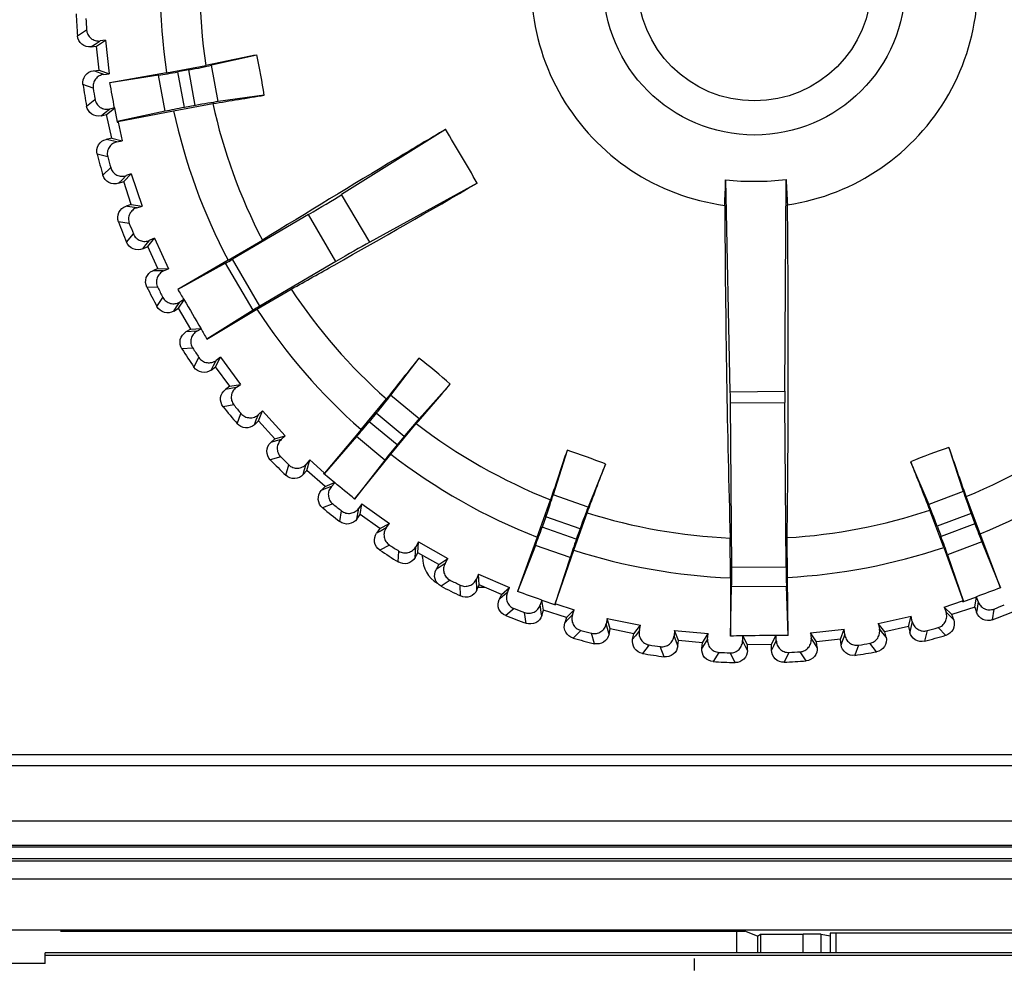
# Model space of a CAD drawing. Header units: millimetres. Extents: x 66 to 1727, y -68 to 939.
# Tile 49 of 72: x 366 to 382, y 661 to 677. Entities that reach past the tile are written whole.
import ezdxf

# ---------------------------------------------------------------- set-up
doc = ezdxf.new("R2010")
doc.units = ezdxf.units.MM
doc.header["$LTSCALE"] = 65.395
for name, color, linetype in [('03___PRT_ALL_CURVES', 7, 'CONTINUOUS'), ('07_ALL_FEATURES', 7, 'CONTINUOUS'), ('7_ALL_FEATURES', 7, 'CONTINUOUS')]:
    doc.layers.add(name, color=color, linetype=linetype)

msp = doc.modelspace()

# ---------------------------------------------------------------- linework, layer by layer
at = {"layer": '03___PRT_ALL_CURVES', "color": 40, "linetype": 'Continuous'}
for p, q in [((372.763, 667.818), (372.763, 667.849)), ((373.801, 667.318), (373.683, 667.318))]:
    msp.add_line(p, q, dxfattribs=at)
msp.add_arc((373.263, 667.818), 0.5, 180, 239.647, dxfattribs=at)
at = {"layer": '07_ALL_FEATURES', "color": 7, "linetype": 'Continuous'}
for p, q in [((367.046, 676.462), (367.197, 676.56)), ((367.267, 676.279), (367.338, 676.324)), ((367.267, 676.279), (367.36, 676.289)), ((367.338, 676.324), (367.42, 676.376)), ((367.36, 676.289), (367.51, 676.387)), ((367.404, 675.892), (367.36, 676.289)), ((367.51, 676.387), (367.42, 676.376)), ((367.51, 676.387), (367.572, 675.83)), ((370.018, 676.143), (369.265, 675.972)), ((368.523, 675.85), (369.172, 675.97)), ((369.376, 675.37), (369.265, 675.972)), ((367.312, 675.882), (367.404, 675.892)), ((367.336, 675.873), (367.312, 675.882)), ((367.483, 675.821), (367.336, 675.873)), ((367.404, 675.892), (367.572, 675.83)), ((367.483, 675.821), (367.572, 675.83)), ((368.523, 675.85), (367.58, 675.684)), ((368.391, 675.809), (367.58, 675.684)), ((368.501, 675.211), (368.391, 675.809)), ((368.89, 675.897), (368.708, 675.863)), ((368.817, 675.273), (368.708, 675.863)), ((368.998, 675.307), (368.89, 675.897)), ((367.306, 675.591), (367.137, 675.653)), ((370.14, 675.478), (369.376, 675.37)), ((367.196, 675.295), (367.336, 675.408)), ((368.639, 675.219), (369.288, 675.339)), ((368.998, 675.307), (368.817, 675.273)), ((367.436, 675.135), (367.503, 675.189)), ((367.436, 675.135), (367.527, 675.155)), ((367.503, 675.189), (367.578, 675.248)), ((367.527, 675.155), (367.66, 675.263)), ((367.613, 674.765), (367.527, 675.155)), ((367.659, 675.266), (367.578, 675.248)), ((367.659, 675.266), (367.703, 675.029)), ((368.501, 675.211), (367.701, 675.039)), ((367.716, 675.042), (368.639, 675.219)), ((367.703, 675.029), (367.708, 675.03)), ((367.716, 675.042), (367.708, 675.03)), ((367.716, 675.042), (367.718, 675.032)), ((367.716, 675.042), (367.718, 675.032)), ((367.718, 675.032), (367.786, 674.721)), ((373.145, 674.911), (371.423, 673.831)), ((367.613, 674.765), (367.522, 674.745)), ((367.547, 674.739), (367.522, 674.745)), ((367.698, 674.702), (367.547, 674.739)), ((367.613, 674.765), (367.786, 674.721)), ((367.698, 674.702), (367.786, 674.721)), ((367.546, 674.456), (367.372, 674.499)), ((367.468, 674.149), (367.596, 674.276)), ((367.785, 674.076), (367.853, 674.143)), ((367.812, 674.045), (367.938, 674.171)), ((367.938, 674.171), (367.853, 674.143)), ((367.938, 674.171), (368.115, 673.64)), ((367.724, 674.016), (367.785, 674.076)), ((367.724, 674.016), (367.812, 674.045)), ((367.938, 673.665), (367.812, 674.045)), ((373.669, 674.019), (371.888, 673.041)), ((377.863, 670.562), (377.787, 674.073)), ((378.765, 670.569), (378.788, 674.081)), ((371.888, 673.041), (371.423, 673.831)), ((367.938, 673.665), (367.85, 673.636)), ((367.938, 673.665), (368.115, 673.64)), ((368.03, 673.612), (368.115, 673.64)), ((367.875, 673.633), (367.85, 673.636)), ((368.03, 673.612), (367.875, 673.633)), ((370.873, 673.498), (369.612, 672.757)), ((371.329, 672.722), (370.873, 673.498)), ((367.904, 673.351), (367.726, 673.376)), ((367.859, 673.038), (367.972, 673.178)), ((368.127, 672.932), (368.181, 672.998)), ((368.181, 672.998), (368.242, 673.072)), ((368.211, 672.97), (368.324, 673.109)), ((368.324, 673.109), (368.242, 673.072)), ((368.324, 673.109), (368.555, 672.6)), ((369.541, 672.74), (370.111, 673.074)), ((368.127, 672.932), (368.211, 672.97)), ((368.376, 672.606), (368.211, 672.97)), ((369.541, 672.74), (368.706, 672.257)), ((369.5, 672.693), (368.706, 672.257)), ((369.958, 671.915), (369.5, 672.693)), ((370.068, 671.981), (369.612, 672.757)), ((371.329, 672.722), (370.068, 671.981)), ((368.376, 672.606), (368.292, 672.568)), ((368.473, 672.563), (368.292, 672.568)), ((368.376, 672.606), (368.555, 672.6)), ((368.473, 672.563), (368.555, 672.6)), ((368.376, 672.29), (368.196, 672.297)), ((370.019, 671.928), (370.588, 672.262)), ((368.363, 671.974), (368.461, 672.125)), ((368.688, 671.968), (368.74, 672.048)), ((368.72, 671.944), (368.812, 672.084)), ((368.81, 672.089), (368.74, 672.048)), ((368.641, 671.897), (368.688, 671.968)), ((368.641, 671.897), (368.72, 671.944)), ((368.923, 671.599), (368.72, 671.944)), ((369.19, 671.433), (370.019, 671.928)), ((369.958, 671.915), (369.19, 671.433)), ((368.923, 671.599), (368.843, 671.552)), ((369.024, 671.565), (368.843, 671.552)), ((368.923, 671.599), (369.091, 671.61)), ((369.024, 671.565), (369.094, 671.606)), ((368.955, 671.284), (368.776, 671.272)), ((368.976, 670.968), (369.058, 671.129)), ((369.299, 670.996), (369.343, 671.081)), ((369.335, 670.975), (369.416, 671.135)), ((369.416, 671.135), (369.343, 671.081)), ((369.416, 671.135), (369.748, 670.684)), ((372.702, 671.118), (372.235, 670.504)), ((369.26, 670.92), (369.299, 670.996)), ((369.26, 670.92), (369.335, 670.975)), ((369.572, 670.654), (369.335, 670.975)), ((369.572, 670.654), (369.497, 670.599)), ((369.676, 670.631), (369.497, 670.599)), ((369.572, 670.654), (369.748, 670.684)), ((369.676, 670.631), (369.748, 670.684)), ((373.223, 670.687), (372.708, 670.113)), ((377.863, 670.562), (378.765, 670.569)), ((371.745, 669.933), (372.165, 670.442)), ((372.708, 670.113), (372.235, 670.504)), ((377.866, 670.375), (378.766, 670.382)), ((377.886, 667.654), (377.866, 670.375)), ((378.786, 667.661), (378.766, 670.382)), ((369.637, 670.344), (369.46, 670.313)), ((370.111, 670.244), (370.044, 670.183)), ((370.046, 670.077), (370.111, 670.244)), ((370.111, 670.244), (370.488, 669.831)), ((369.691, 670.032), (369.755, 670.2)), ((369.978, 670.014), (370.009, 670.094)), ((369.978, 670.014), (370.046, 670.077)), ((370.009, 670.094), (370.044, 670.183)), ((370.316, 669.782), (370.046, 670.077)), ((371.996, 670.204), (371.878, 670.062)), ((372.341, 669.68), (371.878, 670.062)), ((372.459, 669.822), (371.996, 670.204)), ((371.745, 669.933), (371.14, 669.213)), ((372.24, 669.524), (372.66, 670.033)), ((370.316, 669.782), (370.248, 669.719)), ((370.339, 669.746), (370.248, 669.719)), ((370.316, 669.782), (370.488, 669.831)), ((370.422, 669.77), (370.339, 669.746)), ((370.422, 669.77), (370.488, 669.831)), ((371.671, 669.817), (371.131, 669.201)), ((372.139, 669.429), (371.671, 669.817)), ((372.459, 669.822), (372.341, 669.68)), ((375.157, 669.59), (374.93, 668.853)), ((381.485, 669.638), (381.724, 668.905)), ((370.413, 669.481), (370.24, 669.431)), ((370.895, 669.431), (370.835, 669.363)), ((370.848, 669.258), (370.895, 669.431)), ((370.895, 669.431), (371.133, 669.219)), ((371.636, 668.782), (372.24, 669.524)), ((372.139, 669.429), (371.636, 668.782)), ((380.851, 669.402), (381.151, 668.691)), ((370.499, 669.176), (370.546, 669.35)), ((370.787, 669.188), (370.81, 669.271)), ((370.787, 669.188), (370.848, 669.258)), ((370.81, 669.271), (370.835, 669.363)), ((371.148, 668.992), (370.848, 669.258)), ((375.795, 669.363), (375.507, 668.648)), ((371.123, 669.208), (371.126, 669.211)), ((371.309, 669.054), (371.123, 669.208)), ((371.14, 669.213), (371.126, 669.211)), ((371.133, 669.219), (371.14, 669.213)), ((371.133, 669.219), (371.14, 669.213)), ((371.148, 668.992), (371.086, 668.923)), ((371.163, 668.955), (371.086, 668.923)), ((371.148, 668.992), (371.306, 669.056)), ((371.254, 668.992), (371.163, 668.955)), ((371.254, 668.992), (371.309, 669.054)), ((374.664, 668.149), (374.885, 668.771)), ((375.507, 668.648), (374.93, 668.853)), ((381.724, 668.905), (381.151, 668.691)), ((382.001, 668.205), (381.771, 668.823)), ((371.275, 668.703), (371.108, 668.636)), ((371.393, 668.409), (371.421, 668.587)), ((371.677, 668.451), (371.707, 668.63)), ((371.759, 668.704), (371.707, 668.63)), ((371.731, 668.527), (371.759, 668.704)), ((371.759, 668.704), (372.215, 668.378)), ((381.399, 667.981), (381.169, 668.599)), ((371.677, 668.451), (371.731, 668.527)), ((372.057, 668.294), (371.731, 668.527)), ((374.807, 668.49), (374.745, 668.316)), ((375.373, 668.289), (374.807, 668.49)), ((375.269, 667.934), (375.49, 668.556)), ((381.852, 668.543), (381.29, 668.334)), ((381.852, 668.543), (381.917, 668.37)), ((372.057, 668.294), (372.003, 668.219)), ((372.076, 668.258), (372.003, 668.219)), ((372.057, 668.294), (372.215, 668.378)), ((372.162, 668.305), (372.076, 668.258)), ((372.162, 668.305), (372.215, 668.378)), ((375.311, 668.115), (374.745, 668.316)), ((375.373, 668.289), (375.311, 668.115)), ((381.29, 668.334), (381.355, 668.161)), ((381.917, 668.37), (381.355, 668.161)), ((374.664, 668.149), (374.337, 667.25)), ((377.867, 667.476), (377.862, 668.136)), ((378.809, 667.483), (378.804, 668.143)), ((382.342, 667.311), (382.001, 668.205)), ((372.214, 668.02), (372.055, 667.936)), ((372.64, 667.812), (372.651, 667.992)), ((372.696, 668.071), (372.651, 667.992)), ((372.686, 667.892), (372.696, 668.071)), ((372.696, 668.071), (373.183, 667.795)), ((374.634, 668.014), (374.337, 667.25)), ((375.207, 667.811), (374.634, 668.014)), ((374.96, 667.046), (375.269, 667.934)), ((381.399, 667.981), (381.721, 667.097)), ((382.033, 668.071), (381.463, 667.858)), ((382.033, 668.071), (382.342, 667.311)), ((372.362, 667.74), (372.371, 667.92)), ((372.64, 667.812), (372.686, 667.892)), ((373.034, 667.695), (372.686, 667.892)), ((373.034, 667.695), (373.183, 667.795)), ((373.138, 667.716), (373.183, 667.795)), ((375.207, 667.811), (374.955, 667.032)), ((381.463, 667.858), (381.726, 667.083)), ((373.034, 667.695), (372.988, 667.614)), ((373.057, 667.661), (372.988, 667.614)), ((373.138, 667.716), (373.057, 667.661)), ((377.886, 667.654), (378.786, 667.661)), ((373.219, 667.439), (373.07, 667.338)), ((373.693, 667.54), (373.657, 667.457)), ((373.665, 667.276), (373.657, 667.457)), ((373.702, 667.361), (373.693, 667.54)), ((373.693, 667.54), (374.206, 667.316)), ((377.867, 667.476), (377.867, 666.511)), ((378.823, 666.518), (378.809, 667.483)), ((373.395, 667.176), (373.386, 667.355)), ((373.665, 667.276), (373.702, 667.361)), ((374.069, 667.201), (373.702, 667.361)), ((374.069, 667.201), (374.206, 667.316)), ((374.17, 667.233), (374.206, 667.316)), ((377.867, 666.511), (377.885, 667.333)), ((377.885, 667.333), (378.793, 667.34)), ((378.823, 666.518), (378.793, 667.34)), ((374.069, 667.201), (374.031, 667.116)), ((374.095, 667.17), (374.031, 667.116)), ((374.17, 667.233), (374.095, 667.17)), ((381.716, 667.079), (381.943, 667.164)), ((381.915, 666.993), (381.94, 667.163)), ((381.969, 667.085), (381.943, 667.164)), ((374.28, 666.966), (374.141, 666.85)), ((374.738, 667.109), (374.713, 667.029)), ((374.737, 666.871), (374.713, 667.029)), ((374.738, 667.109), (374.965, 667.028)), ((374.768, 666.939), (374.741, 667.108)), ((374.96, 667.046), (374.967, 667.033)), ((374.96, 667.046), (374.97, 667.043)), ((374.965, 667.028), (374.967, 667.033)), ((374.97, 667.043), (375.274, 666.947)), ((381.409, 666.993), (381.712, 667.094)), ((381.409, 666.993), (381.438, 666.908)), ((381.536, 666.867), (381.409, 666.993)), ((381.915, 666.993), (381.536, 666.867)), ((381.712, 667.094), (381.721, 667.097)), ((381.712, 667.094), (381.721, 667.097)), ((381.721, 667.097), (381.715, 667.084)), ((381.716, 667.079), (381.715, 667.084)), ((381.915, 666.993), (381.945, 666.905)), ((381.969, 667.085), (381.948, 666.93)), ((382.23, 666.959), (382.204, 666.781)), ((374.482, 666.722), (374.454, 666.9)), ((374.74, 666.85), (374.737, 666.871)), ((374.74, 666.85), (374.737, 666.871)), ((374.74, 666.85), (374.768, 666.939)), ((375.149, 666.818), (374.768, 666.939)), ((375.149, 666.818), (375.121, 666.73)), ((375.179, 666.79), (375.121, 666.73)), ((375.149, 666.818), (375.274, 666.947)), ((375.246, 666.861), (375.179, 666.79)), ((375.246, 666.861), (375.274, 666.947)), ((375.825, 666.803), (375.808, 666.715)), ((375.872, 666.63), (375.825, 666.803)), ((375.825, 666.803), (376.374, 666.691)), ((380.313, 666.721), (380.86, 666.841)), ((380.816, 666.668), (380.86, 666.841)), ((380.879, 666.753), (380.86, 666.841)), ((381.505, 666.84), (381.438, 666.908)), ((381.565, 666.779), (381.505, 666.84)), ((381.565, 666.779), (381.536, 666.867)), ((381.948, 666.93), (381.945, 666.905)), ((375.848, 666.56), (375.808, 666.715)), ((375.853, 666.539), (375.872, 666.63)), ((376.264, 666.55), (375.872, 666.63)), ((376.264, 666.55), (376.374, 666.691)), ((376.356, 666.603), (376.374, 666.691)), ((379.194, 666.565), (379.75, 666.627)), ((379.689, 666.459), (379.75, 666.627)), ((379.76, 666.538), (379.75, 666.627)), ((380.313, 666.721), (380.333, 666.633)), ((380.426, 666.582), (380.313, 666.721)), ((380.392, 666.558), (380.333, 666.633)), ((380.816, 666.668), (380.426, 666.582)), ((380.816, 666.668), (380.836, 666.577)), ((380.879, 666.753), (380.842, 666.602)), ((381.432, 666.523), (381.305, 666.651)), ((375.384, 666.606), (375.258, 666.477)), ((375.61, 666.385), (375.564, 666.559)), ((375.853, 666.539), (375.848, 666.56)), ((375.853, 666.539), (375.848, 666.56)), ((376.245, 666.459), (376.264, 666.55)), ((376.29, 666.517), (376.245, 666.459)), ((376.356, 666.603), (376.29, 666.517)), ((376.938, 666.606), (376.93, 666.516)), ((376.986, 666.366), (376.93, 666.516)), ((377.002, 666.439), (376.938, 666.606)), ((376.938, 666.606), (377.495, 666.552)), ((377.4, 666.4), (377.495, 666.552)), ((377.486, 666.462), (377.429, 666.37)), ((377.486, 666.462), (377.495, 666.552)), ((378.065, 666.515), (378.066, 666.436)), ((378.146, 666.367), (378.071, 666.515)), ((378.546, 666.37), (378.619, 666.519)), ((378.625, 666.44), (378.625, 666.519)), ((379.194, 666.565), (379.204, 666.475)), ((379.291, 666.414), (379.194, 666.565)), ((379.257, 666.393), (379.204, 666.475)), ((379.76, 666.538), (379.708, 666.391)), ((380.445, 666.491), (380.392, 666.558)), ((380.445, 666.491), (380.426, 666.582)), ((380.842, 666.602), (380.836, 666.577)), ((381.125, 666.601), (381.081, 666.427)), ((376.519, 666.364), (376.408, 666.222)), ((376.767, 666.168), (376.703, 666.336)), ((376.993, 666.347), (376.986, 666.366)), ((376.993, 666.347), (376.986, 666.366)), ((376.993, 666.347), (377.002, 666.439)), ((377.4, 666.4), (377.002, 666.439)), ((377.391, 666.308), (377.4, 666.4)), ((377.429, 666.37), (377.391, 666.308)), ((378.11, 666.348), (378.066, 666.436)), ((378.147, 666.274), (378.11, 666.348)), ((378.546, 666.37), (378.146, 666.367)), ((378.147, 666.274), (378.146, 666.367)), ((378.547, 666.277), (378.546, 666.37)), ((378.578, 666.343), (378.547, 666.277)), ((378.625, 666.44), (378.578, 666.343)), ((379.302, 666.322), (379.257, 666.393)), ((379.689, 666.459), (379.291, 666.414)), ((379.302, 666.322), (379.291, 666.414)), ((379.699, 666.367), (379.689, 666.459)), ((379.708, 666.391), (379.699, 666.367)), ((379.989, 666.361), (379.928, 666.192)), ((380.286, 666.251), (380.173, 666.391)), ((377.674, 666.241), (377.578, 666.089)), ((377.941, 666.073), (377.86, 666.233)), ((378.835, 666.24), (378.755, 666.079)), ((379.118, 666.1), (379.02, 666.252)), ((389.713, 664.543), (329.813, 664.543)), ((328.263, 663.018), (391.263, 663.018)), ((328.183, 662.788), (391.343, 662.788)), ((391.313, 662.818), (328.213, 662.818)), ((328.183, 662.488), (391.343, 662.488)), ((415.463, 661.635), (304.035, 661.635)), ((366.763, 661.619), (378.106, 661.619)), ((378.315, 661.536), (378.106, 661.619)), ((378.315, 661.536), (378.363, 661.568)), ((378.363, 661.568), (378.363, 661.261)), ((378.363, 661.568), (379.068, 661.568)), ((379.068, 661.261), (379.068, 661.568)), ((379.368, 661.261), (379.368, 661.567)), ((379.52, 661.536), (379.368, 661.567)), ((379.52, 661.585), (379.52, 661.261)), ((386.006, 661.585), (379.52, 661.585)), ((378.315, 661.536), (378.315, 661.261)), ((366.513, 661.083), (366.513, 661.261)), ((413.763, 661.261), (366.513, 661.261)), ((366.513, 661.083), (364.563, 661.083)), ((413.763, 661.218), (366.513, 661.218))]:
    msp.add_line(p, q, dxfattribs=at)
for radius in [2.501, 1.936]:
    msp.add_circle((378.263, 677.318), radius, dxfattribs=at)
for centre, radius, start, end in [((378.263, 677.318), 3.7, 278.5117, 22.3584), ((378.263, 677.318), 9.85, 172.3023, 188.5678), ((378.263, 677.318), 3.7, 158.5117, 262.3584), ((378.263, 677.318), 9.191, 172.4363, 188.4338), ((378.263, 677.318), 11.25, 182.5091, 184.3611), ((378.263, 677.318), 11.092, 182.9543, 183.9159), ((402.83, 513.962), 165.467, 101.43771, 101.73674), ((358.858, 673.744), 11.415, 8.7367, 12.1335), ((378.263, 677.318), 11.25, 188.5091, 190.3611), ((336.652, 669.652), 31.512, 10.2637, 11.0368), ((378.263, 677.318), 11.092, 188.9543, 189.9159), ((343.887, 833.422), 160.112, 279.12841, 279.43744), ((378.263, 677.318), 9.191, 192.4363, 207.4978), ((378.263, 677.318), 9.85, 192.3023, 207.6946), ((349.993, 660.709), 27.16, 29.3429, 31.5272), ((378.263, 677.318), 11.25, 194.5091, 196.3611), ((378.263, 677.318), 11.092, 194.9543, 195.9159), ((350.429, 674.886), 27.369, 357.4141, 358.2996), ((378.254, 678.531), 4.482, 264.0193, 276.8509), ((406.13, 675.309), 27.369, 182.5706, 183.456), ((378.263, 677.318), 11.25, 200.5091, 202.3611), ((378.263, 677.318), 11.092, 200.9543, 201.9159), ((378.263, 677.318), 11.25, 206.5091, 208.3611), ((378.263, 677.318), 11.092, 206.9543, 207.9159), ((377.938, 677.804), 10.77, 210.9981, 212.0528), ((378.263, 677.318), 9.191, 213.3723, 228.4338), ((601.147, 808.267), 269.305, 210.37552, 210.49464), ((378.263, 677.318), 9.85, 213.1756, 228.5678), ((378.529, 676.797), 10.77, 208.8173, 209.8721), ((378.263, 677.318), 11.25, 212.5091, 214.3611), ((378.263, 677.318), 11.092, 212.9543, 213.9159), ((502.086, 567.972), 165.467, 141.43771, 141.73674), ((365.695, 662.107), 11.415, 48.7367, 52.1335), ((251.587, 774.804), 160.112, 319.12841, 319.43744), ((378.263, 677.318), 11.25, 218.5091, 220.3611), ((378.263, 677.318), 11.092, 218.9543, 219.9159), ((378.263, 677.318), 9.191, 292.4363, 308.4338), ((378.263, 677.318), 9.191, 232.4363, 248.4338), ((532.017, 616.916), 165.467, 161.43771, 161.73674), ((371.655, 658.726), 11.415, 68.7367, 72.1335), ((385.152, 658.828), 11.415, 108.7367, 112.1335), ((230.499, 616.357), 160.112, 19.12841, 19.43744), ((378.263, 677.318), 9.85, 292.3023, 308.5678), ((378.263, 677.318), 11.25, 224.5091, 226.3611), ((378.263, 677.318), 11.092, 224.9543, 225.9159), ((378.263, 677.318), 9.85, 232.3023, 248.5678), ((534.871, 729.878), 165.467, 201.43771, 201.73674), ((225.884, 725.599), 160.112, 339.12841, 339.43744), ((351.31, 644.702), 31.512, 49.8334, 50.6064), ((378.263, 677.318), 11.25, 230.5091, 232.3611), ((378.263, 677.318), 11.092, 230.9543, 231.9159), ((378.263, 677.318), 9.191, 273.3723, 288.4338), ((378.263, 677.318), 9.191, 252.4363, 267.4978), ((378.263, 677.318), 11.25, 236.5091, 238.3611), ((378.263, 677.318), 11.092, 236.9543, 237.9159), ((378.263, 677.318), 9.85, 252.3023, 267.6946), ((378.263, 677.318), 9.85, 273.1756, 288.5678), ((378.263, 677.318), 11.092, 242.9543, 243.9159), ((378.263, 677.318), 11.25, 242.5091, 244.3611), ((393.033, 637.668), 31.512, 109.8334, 110.6064), ((364.096, 637.448), 31.512, 70.2637, 71.0368), ((378.263, 677.318), 11.092, 248.9543, 249.9159), ((378.263, 677.318), 11.092, 290.9543, 291.9159), ((378.263, 677.318), 11.25, 248.5091, 250.3611), ((378.263, 677.318), 11.25, 290.5091, 292.3611), ((378.263, 677.318), 11.092, 284.9543, 285.9159), ((378.263, 677.318), 11.25, 254.5091, 256.3611), ((378.263, 677.318), 11.092, 254.9543, 255.9159), ((378.586, 634.921), 31.598, 90.9442, 91.3037), ((378.584, 635.009), 31.51, 89.9261, 90.9441), ((378.584, 634.921), 31.598, 89.5665, 89.9259), ((378.263, 677.318), 11.25, 284.5091, 286.3611), ((378.263, 677.318), 11.092, 260.9543, 261.9159), ((378.263, 677.318), 11.092, 278.9543, 279.9159), ((378.263, 677.318), 11.25, 260.5091, 262.3611), ((378.263, 677.318), 11.092, 266.9543, 267.9159), ((378.263, 677.318), 11.092, 272.9543, 273.9159), ((378.263, 677.318), 11.25, 278.5091, 280.3611), ((378.263, 677.318), 11.25, 266.5091, 268.3611), ((378.263, 677.318), 11.25, 272.5091, 274.3611)]:
    msp.add_arc(centre, radius, start, end, dxfattribs=at)
for centre, major_axis, ratio, start_param, end_param in [((368.887, 675.914), (0.492, 0.091), 0.034921, -1.570796, -0.698132), ((368.705, 675.88), (0.492, 0.091), 0.034921, -2.268928, -1.570796), ((368.82, 675.256), (0.492, 0.091), 0.034921, 1.570796, 2.268928), ((369.002, 675.289), (0.492, 0.091), 0.034921, 0.698132, 1.570796), ((370.856, 673.528), (0.862, 0.507), 0.034921, -1.570796, -0.872665), ((371.347, 672.692), (0.862, 0.507), 0.034921, 0.872665, 1.570796), ((369.608, 672.763), (0.172, 0.101), 0.034921, -2.268928, -1.570796), ((370.071, 671.975), (0.172, 0.101), 0.034921, 1.570796, 2.268928), ((377.848, 670.375), (-0.004, 0.5), 0.034921, -1.570796, -1.186824), ((378.783, 670.382), (-0.004, 0.5), 0.034921, 1.186824, 1.570796), ((371.983, 670.215), (0.318, 0.385), 0.034921, -1.570796, -0.698132), ((371.865, 670.073), (0.318, 0.385), 0.034921, -2.268928, -1.570796), ((372.472, 669.811), (0.318, 0.385), 0.034921, 0.698132, 1.570796), ((372.354, 669.669), (0.318, 0.385), 0.034921, -4.712389, -4.014257), ((374.791, 668.496), (0.167, 0.471), 0.034921, -1.570796, -0.698132), ((381.869, 668.55), (-0.175, 0.469), 0.034921, 0.698132, 1.570796), ((375.389, 668.283), (0.167, 0.471), 0.034921, 0.698132, 1.570796), ((381.274, 668.328), (-0.175, 0.469), 0.034921, -1.570796, -0.698132), ((374.729, 668.322), (0.167, 0.471), 0.034921, -2.268928, -1.570796), ((381.933, 668.376), (-0.175, 0.469), 0.034921, -4.712389, -4.014257), ((375.327, 668.109), (0.167, 0.471), 0.034921, -4.712389, -4.014257), ((381.338, 668.155), (-0.175, 0.469), 0.034921, -2.268928, -1.570796), ((377.869, 667.654), (-0.004, 0.5), 0.034921, -2.268928, -1.570796), ((378.804, 667.661), (-0.004, 0.5), 0.034921, -4.712389, -4.014257), ((379.068, 661.567), (0.3, 0), 0.003491, 0.017453, 1.570796)]:
    msp.add_ellipse(centre, major_axis=major_axis, ratio=ratio, start_param=start_param, end_param=end_param, dxfattribs=at)
for points, knots in [([(367.267, 676.279), (367.216, 676.273), (367.102, 676.305), (367.049, 676.41), (367.046, 676.462)], [0, 0, 0, 0, 0.500014, 1, 1, 1, 1]), ([(367.197, 676.56), (367.198, 676.533), (367.214, 676.48), (367.266, 676.416), (367.339, 676.378), (367.394, 676.373), (367.42, 676.376)], [0, 0, 0, 0, 0.252604, 0.503567, 0.752436, 1, 1, 1, 1]), ([(367.137, 675.653), (367.129, 675.705), (367.157, 675.819), (367.26, 675.876), (367.312, 675.882)], [0, 0, 0, 0, 0.499949, 1, 1, 1, 1]), ([(367.483, 675.821), (367.456, 675.818), (367.404, 675.801), (367.341, 675.748), (367.304, 675.674), (367.302, 675.618), (367.306, 675.591)], [0, 0, 0, 0, 0.247564, 0.496433, 0.747396, 1, 1, 1, 1]), ([(367.436, 675.135), (367.385, 675.124), (367.269, 675.144), (367.206, 675.243), (367.196, 675.295)], [0, 0, 0, 0, 0.500014, 1, 1, 1, 1]), ([(367.336, 675.408), (367.341, 675.381), (367.362, 675.329), (367.421, 675.271), (367.497, 675.241), (367.552, 675.242), (367.578, 675.248)], [0, 0, 0, 0, 0.252604, 0.503567, 0.752436, 1, 1, 1, 1]), ([(373.145, 674.911), (372.876, 674.752), (371.861, 674.146), (370.851, 673.532), (370.111, 673.074)], [0, 0, 0, 0, 0.263972, 1, 1, 1, 1]), ([(367.372, 674.499), (367.359, 674.55), (367.375, 674.666), (367.471, 674.734), (367.522, 674.745)], [0, 0, 0, 0, 0.499945, 1, 1, 1, 1]), ([(367.698, 674.702), (367.672, 674.696), (367.622, 674.675), (367.565, 674.615), (367.536, 674.537), (367.539, 674.482), (367.546, 674.456)], [0, 0, 0, 0, 0.247564, 0.496433, 0.747396, 1, 1, 1, 1]), ([(367.724, 674.016), (367.674, 673.999), (367.557, 674.007), (367.483, 674.099), (367.468, 674.149)], [0, 0, 0, 0, 0.500014, 1, 1, 1, 1]), ([(367.596, 674.276), (367.603, 674.25), (367.629, 674.201), (367.694, 674.149), (367.773, 674.127), (367.828, 674.134), (367.853, 674.143)], [0, 0, 0, 0, 0.252604, 0.503567, 0.752436, 1, 1, 1, 1]), ([(370.588, 672.262), (370.828, 672.396), (371.859, 672.975), (372.885, 673.563), (373.669, 674.019)], [0, 0, 0, 0, 0.23304, 1, 1, 1, 1]), ([(377.771, 673.651), (377.776, 672.693), (377.795, 670.854), (377.835, 669.016), (377.862, 668.136)], [0, 0, 0, 0, 0.52114, 1, 1, 1, 1]), ([(378.804, 668.143), (378.817, 669.023), (378.829, 670.862), (378.821, 672.701), (378.811, 673.659)], [0, 0, 0, 0, 0.47886, 1, 1, 1, 1]), ([(367.726, 673.376), (367.708, 673.425), (367.712, 673.543), (367.801, 673.62), (367.85, 673.636)], [0, 0, 0, 0, 0.499945, 1, 1, 1, 1]), ([(368.03, 673.612), (368.004, 673.604), (367.957, 673.577), (367.906, 673.512), (367.886, 673.431), (367.895, 673.376), (367.904, 673.351)], [0, 0, 0, 0, 0.247564, 0.496433, 0.747396, 1, 1, 1, 1]), ([(367.972, 673.178), (367.982, 673.153), (368.013, 673.106), (368.083, 673.062), (368.164, 673.048), (368.218, 673.061), (368.242, 673.072)], [0, 0, 0, 0, 0.252604, 0.503567, 0.752436, 1, 1, 1, 1]), ([(368.127, 672.932), (368.079, 672.91), (367.962, 672.906), (367.879, 672.99), (367.859, 673.038)], [0, 0, 0, 0, 0.500014, 1, 1, 1, 1]), ([(368.196, 672.297), (368.172, 672.343), (368.164, 672.461), (368.245, 672.546), (368.292, 672.568)], [0, 0, 0, 0, 0.500004, 1, 1, 1, 1]), ([(368.473, 672.563), (368.449, 672.552), (368.404, 672.52), (368.361, 672.45), (368.349, 672.368), (368.363, 672.314), (368.376, 672.29)], [0, 0, 0, 0, 0.247564, 0.496433, 0.747396, 1, 1, 1, 1]), ([(368.461, 672.125), (368.474, 672.101), (368.51, 672.058), (368.584, 672.021), (368.666, 672.016), (368.718, 672.034), (368.74, 672.048)], [0, 0, 0, 0, 0.252604, 0.503567, 0.752436, 1, 1, 1, 1]), ([(368.641, 671.897), (368.596, 671.87), (368.479, 671.854), (368.388, 671.928), (368.363, 671.974)], [0, 0, 0, 0, 0.500014, 1, 1, 1, 1]), ([(368.776, 671.272), (368.748, 671.316), (368.727, 671.432), (368.798, 671.525), (368.843, 671.552)], [0, 0, 0, 0, 0.500024, 1, 1, 1, 1]), ([(369.024, 671.565), (369.001, 671.552), (368.96, 671.516), (368.924, 671.442), (368.92, 671.359), (368.941, 671.307), (368.955, 671.284)], [0, 0, 0, 0, 0.247564, 0.496433, 0.747396, 1, 1, 1, 1]), ([(369.058, 671.129), (369.073, 671.106), (369.113, 671.067), (369.191, 671.038), (369.273, 671.042), (369.322, 671.065), (369.343, 671.081)], [0, 0, 0, 0, 0.252604, 0.503567, 0.752436, 1, 1, 1, 1]), ([(369.26, 670.92), (369.218, 670.889), (369.104, 670.861), (369.006, 670.925), (368.976, 670.968)], [0, 0, 0, 0, 0.500014, 1, 1, 1, 1]), ([(369.46, 670.313), (369.427, 670.354), (369.395, 670.467), (369.456, 670.568), (369.497, 670.599)], [0, 0, 0, 0, 0.500024, 1, 1, 1, 1]), ([(369.676, 670.631), (369.654, 670.615), (369.617, 670.575), (369.59, 670.498), (369.595, 670.415), (369.62, 670.365), (369.637, 670.344)], [0, 0, 0, 0, 0.247564, 0.496433, 0.747396, 1, 1, 1, 1]), ([(369.755, 670.2), (369.773, 670.18), (369.816, 670.145), (369.897, 670.124), (369.978, 670.136), (370.025, 670.165), (370.044, 670.183)], [0, 0, 0, 0, 0.252604, 0.503567, 0.752436, 1, 1, 1, 1]), ([(369.978, 670.014), (369.939, 669.979), (369.829, 669.939), (369.724, 669.993), (369.691, 670.032)], [0, 0, 0, 0, 0.500014, 1, 1, 1, 1]), ([(370.422, 669.77), (370.402, 669.752), (370.369, 669.708), (370.35, 669.628), (370.364, 669.547), (370.394, 669.5), (370.413, 669.481)], [0, 0, 0, 0, 0.247564, 0.496433, 0.747396, 1, 1, 1, 1]), ([(370.24, 669.431), (370.204, 669.469), (370.159, 669.578), (370.209, 669.684), (370.248, 669.719)], [0, 0, 0, 0, 0.500029, 1, 1, 1, 1]), ([(370.546, 669.35), (370.565, 669.331), (370.613, 669.301), (370.694, 669.289), (370.774, 669.31), (370.818, 669.343), (370.835, 669.363)], [0, 0, 0, 0, 0.252604, 0.503567, 0.752436, 1, 1, 1, 1]), ([(370.787, 669.188), (370.752, 669.149), (370.647, 669.098), (370.537, 669.14), (370.499, 669.176)], [0, 0, 0, 0, 0.500014, 1, 1, 1, 1]), ([(371.108, 668.636), (371.068, 668.669), (371.013, 668.773), (371.051, 668.884), (371.086, 668.923)], [0, 0, 0, 0, 0.499963, 1, 1, 1, 1]), ([(371.254, 668.992), (371.236, 668.972), (371.208, 668.925), (371.197, 668.843), (371.219, 668.763), (371.254, 668.72), (371.275, 668.703)], [0, 0, 0, 0, 0.247564, 0.496433, 0.747396, 1, 1, 1, 1]), ([(371.421, 668.587), (371.442, 668.57), (371.492, 668.546), (371.575, 668.542), (371.652, 668.571), (371.692, 668.608), (371.707, 668.63)], [0, 0, 0, 0, 0.252604, 0.503567, 0.752436, 1, 1, 1, 1]), ([(371.677, 668.451), (371.647, 668.409), (371.548, 668.347), (371.434, 668.377), (371.393, 668.409)], [0, 0, 0, 0, 0.500014, 1, 1, 1, 1]), ([(372.162, 668.305), (372.147, 668.283), (372.124, 668.233), (372.122, 668.151), (372.152, 668.074), (372.192, 668.035), (372.214, 668.02)], [0, 0, 0, 0, 0.247564, 0.496433, 0.747396, 1, 1, 1, 1]), ([(372.055, 667.936), (372.012, 667.964), (371.946, 668.062), (371.973, 668.176), (372.003, 668.219)], [0, 0, 0, 0, 0.499948, 1, 1, 1, 1]), ([(372.371, 667.92), (372.394, 667.905), (372.446, 667.886), (372.529, 667.891), (372.603, 667.928), (372.638, 667.969), (372.651, 667.992)], [0, 0, 0, 0, 0.252604, 0.503567, 0.752436, 1, 1, 1, 1]), ([(372.64, 667.812), (372.615, 667.766), (372.522, 667.694), (372.406, 667.713), (372.362, 667.74)], [0, 0, 0, 0, 0.500014, 1, 1, 1, 1]), ([(373.07, 667.338), (373.024, 667.362), (372.948, 667.452), (372.963, 667.569), (372.988, 667.614)], [0, 0, 0, 0, 0.499956, 1, 1, 1, 1]), ([(373.138, 667.716), (373.125, 667.693), (373.107, 667.641), (373.113, 667.559), (373.152, 667.486), (373.195, 667.451), (373.219, 667.439)], [0, 0, 0, 0, 0.247564, 0.496433, 0.747396, 1, 1, 1, 1]), ([(373.386, 667.355), (373.41, 667.344), (373.464, 667.33), (373.546, 667.343), (373.615, 667.387), (373.646, 667.433), (373.657, 667.457)], [0, 0, 0, 0, 0.252604, 0.503567, 0.752436, 1, 1, 1, 1]), ([(373.665, 667.276), (373.644, 667.228), (373.56, 667.146), (373.442, 667.153), (373.395, 667.176)], [0, 0, 0, 0, 0.500014, 1, 1, 1, 1]), ([(374.141, 666.85), (374.093, 666.869), (374.008, 666.951), (374.011, 667.068), (374.031, 667.116)], [0, 0, 0, 0, 0.499982, 1, 1, 1, 1]), ([(374.17, 667.233), (374.159, 667.209), (374.147, 667.156), (374.162, 667.075), (374.207, 667.006), (374.254, 666.975), (374.28, 666.966)], [0, 0, 0, 0, 0.247586, 0.496473, 0.747412, 1, 1, 1, 1]), ([(374.454, 666.9), (374.479, 666.891), (374.534, 666.883), (374.614, 666.905), (374.679, 666.956), (374.705, 667.004), (374.713, 667.029)], [0, 0, 0, 0, 0.252604, 0.503567, 0.752436, 1, 1, 1, 1]), ([(381.969, 667.085), (381.977, 667.059), (382.004, 667.012), (382.069, 666.961), (382.149, 666.941), (382.204, 666.95), (382.23, 666.959)], [0, 0, 0, 0, 0.247564, 0.496433, 0.747396, 1, 1, 1, 1]), ([(374.74, 666.85), (374.724, 666.801), (374.649, 666.71), (374.531, 666.705), (374.482, 666.722)], [0, 0, 0, 0, 0.500014, 1, 1, 1, 1]), ([(375.246, 666.861), (375.238, 666.835), (375.232, 666.781), (375.255, 666.702), (375.308, 666.638), (375.357, 666.613), (375.384, 666.606)], [0, 0, 0, 0, 0.247564, 0.496433, 0.747396, 1, 1, 1, 1]), ([(381.305, 666.651), (381.331, 666.658), (381.38, 666.684), (381.432, 666.749), (381.454, 666.828), (381.447, 666.883), (381.438, 666.908)], [0, 0, 0, 0, 0.25257, 0.503519, 0.752412, 1, 1, 1, 1]), ([(382.204, 666.781), (382.156, 666.763), (382.038, 666.767), (381.961, 666.856), (381.945, 666.905)], [0, 0, 0, 0, 0.499948, 1, 1, 1, 1]), ([(375.258, 666.477), (375.208, 666.491), (375.115, 666.563), (375.105, 666.68), (375.121, 666.73)], [0, 0, 0, 0, 0.500031, 1, 1, 1, 1]), ([(375.564, 666.559), (375.59, 666.553), (375.646, 666.55), (375.723, 666.58), (375.781, 666.638), (375.803, 666.689), (375.808, 666.715)], [0, 0, 0, 0, 0.252604, 0.503567, 0.752436, 1, 1, 1, 1]), ([(380.173, 666.391), (380.2, 666.396), (380.252, 666.417), (380.31, 666.476), (380.34, 666.552), (380.339, 666.607), (380.333, 666.633)], [0, 0, 0, 0, 0.252604, 0.503567, 0.752436, 1, 1, 1, 1]), ([(380.879, 666.753), (380.884, 666.727), (380.906, 666.677), (380.966, 666.62), (381.043, 666.591), (381.099, 666.594), (381.125, 666.601)], [0, 0, 0, 0, 0.247564, 0.496433, 0.747396, 1, 1, 1, 1]), ([(381.565, 666.779), (381.582, 666.729), (381.574, 666.612), (381.482, 666.538), (381.432, 666.523)], [0, 0, 0, 0, 0.500014, 1, 1, 1, 1]), ([(375.853, 666.539), (375.843, 666.488), (375.777, 666.391), (375.661, 666.373), (375.61, 666.385)], [0, 0, 0, 0, 0.500014, 1, 1, 1, 1]), ([(376.356, 666.603), (376.35, 666.577), (376.35, 666.522), (376.381, 666.446), (376.44, 666.388), (376.492, 666.368), (376.519, 666.364)], [0, 0, 0, 0, 0.247564, 0.496433, 0.747396, 1, 1, 1, 1]), ([(376.703, 666.336), (376.73, 666.332), (376.786, 666.336), (376.859, 666.374), (376.911, 666.437), (376.927, 666.49), (376.93, 666.516)], [0, 0, 0, 0, 0.252604, 0.503567, 0.752436, 1, 1, 1, 1]), ([(377.486, 666.462), (377.484, 666.436), (377.489, 666.381), (377.528, 666.309), (377.593, 666.257), (377.647, 666.243), (377.674, 666.241)], [0, 0, 0, 0, 0.247564, 0.496433, 0.747396, 1, 1, 1, 1]), ([(379.02, 666.252), (379.047, 666.253), (379.101, 666.268), (379.165, 666.321), (379.203, 666.394), (379.208, 666.449), (379.204, 666.475)], [0, 0, 0, 0, 0.252604, 0.503567, 0.752436, 1, 1, 1, 1]), ([(379.76, 666.538), (379.763, 666.511), (379.78, 666.459), (379.833, 666.396), (379.907, 666.359), (379.963, 666.357), (379.989, 666.361)], [0, 0, 0, 0, 0.247564, 0.496433, 0.747396, 1, 1, 1, 1]), ([(380.445, 666.491), (380.457, 666.44), (380.437, 666.324), (380.338, 666.261), (380.286, 666.251)], [0, 0, 0, 0, 0.500014, 1, 1, 1, 1]), ([(381.081, 666.427), (381.031, 666.414), (380.914, 666.43), (380.847, 666.526), (380.836, 666.577)], [0, 0, 0, 0, 0.499944, 1, 1, 1, 1]), ([(376.408, 666.222), (376.356, 666.231), (376.257, 666.293), (376.235, 666.408), (376.245, 666.459)], [0, 0, 0, 0, 0.500028, 1, 1, 1, 1]), ([(376.993, 666.347), (376.988, 666.295), (376.933, 666.191), (376.819, 666.161), (376.767, 666.168)], [0, 0, 0, 0, 0.500014, 1, 1, 1, 1]), ([(377.578, 666.089), (377.526, 666.092), (377.42, 666.143), (377.386, 666.256), (377.391, 666.308)], [0, 0, 0, 0, 0.500018, 1, 1, 1, 1]), ([(377.86, 666.233), (377.887, 666.232), (377.942, 666.241), (378.011, 666.287), (378.056, 666.356), (378.066, 666.409), (378.066, 666.436)], [0, 0, 0, 0, 0.252604, 0.503567, 0.752436, 1, 1, 1, 1]), ([(378.625, 666.44), (378.625, 666.414), (378.636, 666.36), (378.683, 666.292), (378.752, 666.248), (378.808, 666.239), (378.835, 666.24)], [0, 0, 0, 0, 0.247564, 0.496433, 0.747396, 1, 1, 1, 1]), ([(379.302, 666.322), (379.308, 666.271), (379.275, 666.157), (379.17, 666.104), (379.118, 666.1)], [0, 0, 0, 0, 0.500014, 1, 1, 1, 1]), ([(379.928, 666.192), (379.876, 666.184), (379.762, 666.212), (379.705, 666.315), (379.699, 666.367)], [0, 0, 0, 0, 0.49995, 1, 1, 1, 1]), ([(378.147, 666.274), (378.147, 666.222), (378.103, 666.113), (377.993, 666.071), (377.941, 666.073)], [0, 0, 0, 0, 0.500014, 1, 1, 1, 1]), ([(378.755, 666.079), (378.703, 666.076), (378.593, 666.116), (378.547, 666.225), (378.547, 666.277)], [0, 0, 0, 0, 0.499986, 1, 1, 1, 1])]:
    msp.add_open_spline(points, degree=3, knots=knots, dxfattribs=at)
at = {"layer": '7_ALL_FEATURES', "color": 7, "linetype": 'Continuous'}
for p, q in [((329.813, 664.368), (389.713, 664.368)), ((328.263, 663.446), (391.263, 663.446)), ((328.263, 663.046), (391.263, 663.046)), ((377.963, 661.619), (377.963, 661.261)), ((379.613, 661.585), (379.613, 661.261))]:
    msp.add_line(p, q, dxfattribs=at)
at = {"layer": '7_ALL_FEATURES', "color": 6, "linetype": 'Continuous'}
msp.add_line((377.263, 661.168), (377.263, 660.968), dxfattribs=at)

doc.saveas('drawing.dxf')
